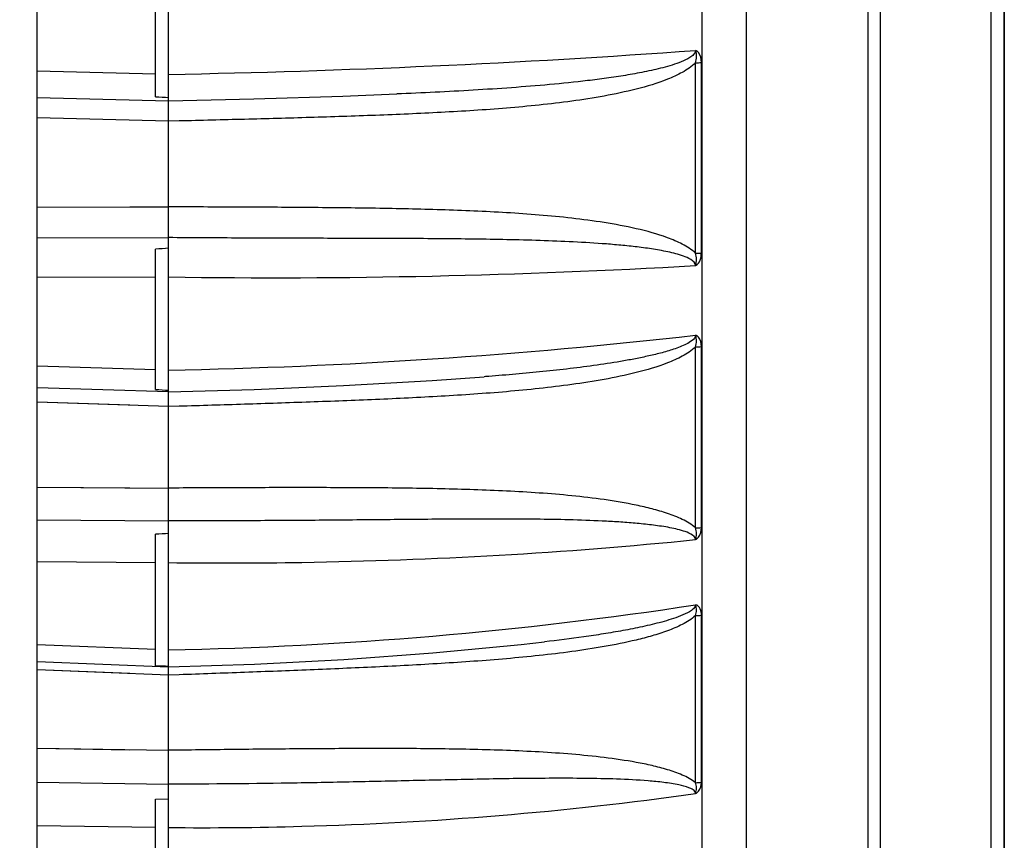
# Model space of a CAD drawing. Header units: millimetres. Extents: x 0 to 420, y 0 to 297.
# Tile 113 of 140: x 342 to 353, y 151 to 161. Entities that reach past the tile are written whole.
import ezdxf

# ---------------------------------------------------------------- set-up
doc = ezdxf.new("R2010")
doc.units = ezdxf.units.MM
doc.header["$LTSCALE"] = 23.1
doc.layers.get('0').update_dxf_attribs({"linetype": 'CONTINUOUS'})
doc.layers.add('DIM_PILOTEES', color=7, linetype='CONTINUOUS')
doc.styles.get("Standard").update_dxf_attribs({"font": 'txt', "width": 0.7})
doc.dimstyles.new('DIMSTYLE_2', dxfattribs={"dimtxt": 2.5, "dimasz": 3.5, "dimexe": 2, "dimexo": 0, "dimtad": 1, "dimlfac": 3.333333, "dimdsep": 46, "dimtxsty": 'Standard', "dimblk": '_FILLED', "dimblk1": '_FILLED', "dimblk2": '_FILLED', "dimcen": 0.09, "dimazin": 2, "dimtp": 0.5, "dimtm": 0.5, "dimtfac": 1, "dimtofl": 0, "dimtmove": 0, "dimatfit": 3, "dimldrblk": '_FILLED', "dimfxl": 0, "dimtolj": 1, "dimarcsym": 0})

# ---------------------------------------------------------------- blocks, each defined once
blk = doc.blocks.new('_FILLED')
at = {"color": 0, "linetype": 'ByBlock'}
blk.add_solid([(0, 0), (-1, 0.1429), (-1, -0.1429)], dxfattribs=at)
blk = doc.blocks.new('*D14')
at = {"layer": 'DIM_PILOTEES', "color": 2, "linetype": 'Continuous'}
for p, q in [((279.556, 179.25), (279.556, 110.007)), ((353.484, 165.324), (353.484, 110.007)), ((279.556, 112.007), (316.52, 112.007)), ((353.484, 112.007), (316.52, 112.007))]:
    blk.add_line(p, q, dxfattribs=at)
at = {"layer": 'DIM_PILOTEES', "color": 2, "linetype": 'Continuous', "xscale": 3.5, "yscale": 3.5, "zscale": 3.5, "rotation": 180}
blk.add_blockref('_FILLED', (279.556, 112.007), dxfattribs=at)
at = {"layer": 'DIM_PILOTEES', "color": 2, "linetype": 'Continuous', "xscale": 3.5, "yscale": 3.5, "zscale": 3.5}
blk.add_blockref('_FILLED', (353.484, 112.007), dxfattribs=at)
at = {"layer": 'DIM_PILOTEES', "color": 2, "linetype": 'Continuous', "insert": (318.597, 115.132), "char_height": 2.5, "width": 16.60714, "attachment_point": 2, "line_spacing_factor": 0.9}
blk.add_mtext('{\\ftxt;\\W0.0001;\\H0.0001;\\~}{\\ftxt;\\W4.4285714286;\\H2.5; }{\\ftxt;\\W0.0001;\\H0.0001;\\~}', dxfattribs=at)

msp = doc.modelspace()

# ---------------------------------------------------------------- linework, layer by layer
at = {"color": 7, "linetype": 'Continuous'}
for p, q in [((342.3164, 133.987), (342.3164, 191.8304)), ((343.8345, 142.3762), (343.8345, 186.517)), ((349.9915, 185.6282), (349.9915, 142.3458)), ((350.5041, 185.4757), (350.5041, 142.4982)), ((353.4843, 150.5305), (353.4843, 163.2908)), ((353.3343, 150.3592), (353.3343, 162.6326)), ((351.9081, 162.1588), (351.9081, 150.1655)), ((352.0503, 162.1622), (352.0503, 150.1913)), ((343.6845, 159.6462), (343.6845, 161.3309)), ((349.918, 157.8385), (349.918, 160.0393)), ((349.9865, 157.8417), (349.9865, 160.0414)), ((342.3164, 159.9447), (343.6845, 159.9096)), ((342.3164, 159.9447), (343.6845, 159.9096)), ((342.3164, 159.6375), (343.8345, 159.599)), ((343.8345, 159.3649), (342.3164, 159.403)), ((343.8345, 159.3649), (342.3164, 159.403)), ((343.9551, 159.3668), (343.8345, 159.3641)), ((342.3164, 158.3728), (343.8345, 158.3736)), ((342.3164, 158.3728), (343.3851, 158.3734)), ((343.3851, 158.3734), (343.8345, 158.3736)), ((343.9551, 158.3736), (343.8345, 158.3737)), ((342.3164, 158.018), (343.8345, 158.019)), ((343.6845, 156.2651), (343.6845, 157.8873)), ((342.3164, 157.5637), (343.6845, 157.5647)), ((349.918, 154.6662), (349.918, 156.7573)), ((349.9865, 154.671), (349.9865, 156.761)), ((342.3164, 156.54), (343.6845, 156.495)), ((342.3164, 156.54), (343.6845, 156.495)), ((347.4918, 156.4133), (347.4783, 156.4122)), ((342.3164, 156.2897), (343.8345, 156.2401)), ((343.8345, 156.0685), (342.3164, 156.1176)), ((343.385, 156.083), (342.3164, 156.1176)), ((343.955, 156.071), (343.8345, 156.0675)), ((343.955, 156.0709), (343.8345, 156.0675)), ((342.3164, 155.1388), (343.385, 155.1302)), ((342.3164, 155.1387), (343.8345, 155.1266)), ((343.955, 155.1273), (343.8345, 155.1265)), ((343.955, 155.1272), (343.8345, 155.1265)), ((342.3164, 154.7607), (343.8345, 154.7487)), ((343.6845, 153.0742), (343.6845, 154.5939)), ((342.3164, 154.2778), (343.6845, 154.2671)), ((349.918, 151.7235), (349.918, 153.6533)), ((349.9865, 151.7298), (349.9865, 153.6586)), ((342.3164, 153.3188), (343.6845, 153.2649)), ((342.3164, 153.3188), (343.6845, 153.2649)), ((342.3164, 153.1222), (343.8345, 153.0628)), ((343.7969, 153.0685), (343.6845, 153.0742)), ((343.8345, 153.0667), (343.7969, 153.0685)), ((343.8345, 153.0667), (343.7969, 153.0685)), ((343.385, 152.9845), (342.3164, 153.026)), ((343.8345, 152.967), (342.3164, 153.0259)), ((343.955, 152.97), (343.8345, 152.9659)), ((343.955, 152.97), (343.8345, 152.9659)), ((342.3164, 152.1226), (343.8345, 152.0978)), ((342.3164, 152.1226), (343.385, 152.1051)), ((343.955, 152.0991), (343.8345, 152.0975)), ((342.3164, 151.7305), (343.8345, 151.7058)), ((342.3164, 151.7305), (343.8345, 151.7058)), ((343.6845, 151.5319), (343.8345, 151.539)), ((343.6845, 150.1519), (343.6845, 151.5319)), ((342.3164, 151.2309), (343.6845, 151.2088))]:
    msp.add_line(p, q, dxfattribs=at)
for points in [[(343.8345, 159.5982), (344.8196, 159.6211), (345.8467, 159.6539), (346.4687, 159.6783)], [(343.8345, 156.2391), (344.8222, 156.266), (345.8519, 156.3098), (346.8773, 156.3696), (347.4783, 156.4122)], [(343.8345, 153.0616), (344.8247, 153.0918), (345.8567, 153.1456), (346.8845, 153.2219), (347.906, 153.3207), (348.1739, 153.3505)]]:
    msp.add_lwpolyline(points, dxfattribs=at)
for centre, radius, start, end in [((341.7506, 272.9), 113.014, 271.056526, 274.145181), ((349.9056, 161.6132), 1.5739, 270.45181, 272.94381), ((347.5236, 227.0237), 67.4868, 266.738882, 266.86643), ((347.5405, 88.8858), 69.1092, 93.073987, 93.198533), ((349.9056, 158.8514), 1.013, 270.70581, 274.5806), ((345.0503, 242.0518), 84.4959, 269.175524, 273.303731), ((342.622, 220.9013), 64.4233, 271.078379, 276.504282), ((349.9055, 157.62), 0.8628, 270.83171, 275.38294), ((347.5165, 226.5578), 70.397, 266.879614, 267.001872), ((349.9054, 155.3379), 0.6718, 271.07707, 276.92946), ((347.5458, 81.3509), 73.3448, 92.900426, 93.01776), ((342.9645, 199.2905), 46.0407, 271.08271, 278.68877), ((349.9054, 154.2604), 0.6072, 271.1975, 277.6763), ((349.9052, 152.2374), 0.5141, 271.42926, 279.09312)]:
    msp.add_arc(centre, radius, start, end, dxfattribs=at)
for points, knots in [([(349.9197, 160.1817), (349.9194, 160.1636), (349.8975, 160.1295), (349.8382, 160.0871), (349.7538, 160.0477), (349.6493, 160.0116), (349.5074, 159.9715), (349.3276, 159.9315), (349.1102, 159.8925), (348.8918, 159.8599), (348.5998, 159.8227), (348.2336, 159.7852), (347.7933, 159.7498), (347.3522, 159.7213), (346.9106, 159.6977), (346.6161, 159.6844), (346.4687, 159.6783)], [0, 0, 0, 0, 0.0153233, 0.0309928, 0.0623091, 0.0936077, 0.1248833, 0.1873843, 0.249858, 0.3123198, 0.3747793, 0.4997113, 0.6246885, 0.7497253, 0.8748285, 1, 1, 1, 1]), ([(349.9181, 160.0394), (349.9258, 160.0623), (349.9356, 160.1105), (349.9269, 160.1589), (349.9197, 160.1817)], [0, 0, 0, 0, 0.5035397, 1, 1, 1, 1]), ([(349.9865, 160.0414), (349.9865, 160.0819), (349.9758, 160.1404), (349.9325, 160.1777), (349.9197, 160.1817)], [0, 0, 0, 0, 0.7525644, 1, 1, 1, 1]), ([(349.918, 160.0393), (349.8744, 159.9942), (349.7679, 159.9232), (349.5383, 159.8195), (349.2348, 159.7291), (348.8642, 159.6513), (348.4898, 159.5933), (348.1137, 159.5487), (347.611, 159.5024), (346.9813, 159.4625), (346.2249, 159.4301), (345.4684, 159.4057), (344.7117, 159.385), (344.2073, 159.3725), (343.9551, 159.3668)], [0, 0, 0, 0, 0.031092, 0.0623239, 0.1248259, 0.1873646, 0.2499042, 0.3124379, 0.3749643, 0.4999943, 0.6250073, 0.7500097, 0.8750066, 1, 1, 1, 1]), ([(349.918, 157.8385), (349.8742, 157.8818), (349.7673, 157.9489), (349.5378, 158.0456), (349.2343, 158.1278), (348.864, 158.1964), (348.4896, 158.2456), (348.1136, 158.2816), (347.6108, 158.3167), (346.9811, 158.3428), (346.2248, 158.3589), (345.4683, 158.367), (344.7117, 158.3715), (344.2073, 158.3733), (343.9551, 158.3736)], [0, 0, 0, 0, 0.0306132, 0.0615626, 0.1237553, 0.186152, 0.2486403, 0.3111802, 0.3737522, 0.4989501, 0.6241916, 0.7494533, 0.8747241, 1, 1, 1, 1]), ([(349.9197, 157.6964), (349.9192, 157.726), (349.862, 157.7729), (349.7805, 157.8059), (349.6893, 157.8341), (349.5667, 157.8628), (349.4105, 157.8903), (349.2217, 157.915), (349.0318, 157.9343), (348.7777, 157.9549), (348.4589, 157.9732), (348.0756, 157.9877), (347.6917, 157.9971), (347.3072, 158.003), (346.7938, 158.0077), (346.1513, 158.01), (345.3797, 158.0115), (344.6073, 158.0142), (344.0921, 158.0173), (343.8345, 158.0191)], [0, 0, 0, 0, 0.0144593, 0.0296805, 0.0450287, 0.0604383, 0.0913604, 0.1223745, 0.15345, 0.1845718, 0.2469202, 0.3093788, 0.3719237, 0.4345393, 0.4972146, 0.6227123, 0.7483661, 0.8741386, 1, 1, 1, 1]), ([(349.9197, 157.6964), (349.9261, 157.7197), (349.9359, 157.7677), (349.9259, 157.8159), (349.9181, 157.8385)], [0, 0, 0, 0, 0.5037748, 1, 1, 1, 1]), ([(349.9197, 157.6964), (349.9451, 157.7075), (349.9786, 157.7599), (349.9865, 157.8142), (349.9865, 157.8417)], [0, 0, 0, 0, 0.5017804, 1, 1, 1, 1]), ([(349.92, 156.8926), (349.9195, 156.8676), (349.8782, 156.8244), (349.7904, 156.7751), (349.6659, 156.7276), (349.515, 156.6842), (349.3617, 156.6477), (349.2076, 156.6162), (349.0013, 156.5791), (348.7423, 156.5398), (348.4305, 156.5005), (348.118, 156.467), (347.8051, 156.4381), (347.5963, 156.4212), (347.4918, 156.4133)], [0, 0, 0, 0, 0.0299105, 0.0611995, 0.1239018, 0.1865969, 0.2492504, 0.3118697, 0.3744636, 0.4995977, 0.6246978, 0.749788, 0.8748849, 1, 1, 1, 1]), ([(349.9181, 156.7573), (349.9257, 156.7792), (349.933, 156.8137), (349.9297, 156.8542), (349.9241, 156.8761), (349.9225, 156.8876), (349.9197, 156.8926)], [0, 0, 0, 0, 0.5054659, 0.7527957, 0.8761302, 1, 1, 1, 1]), ([(349.9865, 156.761), (349.9865, 156.7995), (349.9755, 156.8556), (349.9323, 156.8897), (349.9197, 156.8926)], [0, 0, 0, 0, 0.7495912, 1, 1, 1, 1]), ([(349.918, 156.7573), (349.8742, 156.7134), (349.7673, 156.6447), (349.538, 156.5438), (349.2345, 156.4552), (348.8641, 156.3782), (348.4898, 156.3201), (348.1137, 156.2748), (347.611, 156.2269), (346.9813, 156.1842), (346.2249, 156.1478), (345.4684, 156.1191), (344.7117, 156.0938), (344.2073, 156.0782), (343.955, 156.0709)], [0, 0, 0, 0, 0.0307644, 0.0618614, 0.1242787, 0.1868182, 0.249389, 0.3119655, 0.3745387, 0.4996627, 0.6247642, 0.7498501, 0.8749277, 1, 1, 1, 1]), ([(349.918, 154.6662), (349.8737, 154.7071), (349.7665, 154.7694), (349.5952, 154.8363), (349.4163, 154.8884), (349.1728, 154.9444), (348.8636, 154.9959), (348.4895, 155.0397), (348.1135, 155.0709), (347.6107, 155.1003), (346.981, 155.1204), (346.2248, 155.13), (345.4683, 155.1321), (344.7117, 155.1309), (344.2073, 155.1288), (343.955, 155.1273)], [0, 0, 0, 0, 0.0300016, 0.0606526, 0.091563, 0.1226117, 0.1849288, 0.2474193, 0.3100053, 0.3726495, 0.4980351, 0.6234928, 0.7489829, 0.8744874, 1, 1, 1, 1]), ([(349.9197, 154.5312), (349.9192, 154.5594), (349.8605, 154.6025), (349.7803, 154.631), (349.6891, 154.6555), (349.5666, 154.6798), (349.4103, 154.7021), (349.2216, 154.7213), (349.0318, 154.7355), (348.7776, 154.7497), (348.4588, 154.7607), (348.0756, 154.7672), (347.6916, 154.7694), (347.3071, 154.7687), (346.7938, 154.7655), (346.1513, 154.7591), (345.3797, 154.7522), (344.6073, 154.7482), (344.0921, 154.7481), (343.8345, 154.7485)], [0, 0, 0, 0, 0.0138018, 0.0287709, 0.0439775, 0.0592952, 0.0901101, 0.1210725, 0.1521283, 0.1832513, 0.2456417, 0.3081744, 0.3708117, 0.4335306, 0.4963155, 0.6220398, 0.7479208, 0.8739173, 1, 1, 1, 1]), ([(349.9197, 154.5312), (349.9261, 154.5535), (349.9359, 154.5991), (349.9259, 154.645), (349.9181, 154.6662)], [0, 0, 0, 0, 0.5063213, 1, 1, 1, 1]), ([(349.9197, 154.5312), (349.9325, 154.5371), (349.9729, 154.5751), (349.9865, 154.6317), (349.9865, 154.671)], [0, 0, 0, 0, 0.2630041, 1, 1, 1, 1]), ([(343.8345, 154.2655), (344.3477, 154.2595), (346.3787, 154.2635), (348.4097, 154.3783), (349.9197, 154.5312)], [0, 0, 0, 0, 0.2526964, 1, 1, 1, 1]), ([(349.92, 153.7783), (349.9197, 153.7608), (349.8948, 153.7283), (349.8342, 153.6876), (349.7465, 153.648), (349.6386, 153.6106), (349.4916, 153.5679), (349.3057, 153.5238), (349.0807, 153.4795), (348.8548, 153.4412), (348.5528, 153.3962), (348.3256, 153.3678), (348.1739, 153.3505)], [0, 0, 0, 0, 0.0287353, 0.0595495, 0.12203, 0.1847739, 0.2475567, 0.3730888, 0.4985618, 0.6239772, 0.749348, 1, 1, 1, 1]), ([(349.9181, 153.6533), (349.9256, 153.6736), (349.933, 153.7055), (349.9297, 153.7431), (349.9241, 153.7631), (349.9225, 153.7738), (349.9197, 153.7782)], [0, 0, 0, 0, 0.5084711, 0.7540516, 0.8765141, 1, 1, 1, 1]), ([(349.9865, 153.6586), (349.9865, 153.6829), (349.9802, 153.7305), (349.9432, 153.7743), (349.9197, 153.7782)], [0, 0, 0, 0, 0.5056698, 1, 1, 1, 1]), ([(349.918, 153.6533), (349.8737, 153.6116), (349.7665, 153.547), (349.5953, 153.4754), (349.4163, 153.418), (349.173, 153.3544), (348.8639, 153.2925), (348.4897, 153.2356), (348.1137, 153.1908), (347.611, 153.1425), (346.9813, 153.0981), (346.2249, 153.0586), (345.4683, 153.0262), (344.7117, 152.997), (344.2072, 152.9787), (343.955, 152.97)], [0, 0, 0, 0, 0.0302174, 0.0610751, 0.0921569, 0.123344, 0.185858, 0.2484616, 0.3110974, 0.3737425, 0.4990245, 0.6242873, 0.7495334, 0.8747699, 1, 1, 1, 1]), ([(349.918, 151.7235), (349.8731, 151.761), (349.7653, 151.8169), (349.5948, 151.8765), (349.416, 151.9227), (349.1725, 151.972), (348.8633, 152.0168), (348.4894, 152.054), (348.1134, 152.0797), (347.6106, 152.1028), (346.9809, 152.1163), (346.2247, 152.1193), (345.4682, 152.1153), (344.7116, 152.1083), (344.2072, 152.1025), (343.955, 152.0991)], [0, 0, 0, 0, 0.0292261, 0.0595129, 0.0902263, 0.121165, 0.1834015, 0.2459084, 0.3085613, 0.3713014, 0.4969246, 0.6226483, 0.748416, 0.8742026, 1, 1, 1, 1]), ([(349.7278, 151.6979), (349.6695, 151.7104), (349.5508, 151.7282), (349.3106, 151.7516), (349.007, 151.7667), (348.6411, 151.7742), (348.1508, 151.7754), (347.5364, 151.7667), (346.7979, 151.7504), (346.0582, 151.7335), (345.0703, 151.7144), (344.3289, 151.7072), (343.8345, 151.7054)], [0, 0, 0, 0, 0.0303269, 0.0609846, 0.1227538, 0.1848567, 0.2471568, 0.3721241, 0.4974037, 0.622882, 0.7484972, 1, 1, 1, 1]), ([(349.9197, 151.599), (349.9194, 151.6158), (349.89, 151.6458), (349.8231, 151.6745), (349.7661, 151.6897), (349.7278, 151.6979)], [0, 0, 0, 0, 0.2252866, 0.476552, 1, 1, 1, 1]), ([(349.9197, 151.599), (349.9259, 151.6196), (349.936, 151.6617), (349.9258, 151.7042), (349.9181, 151.7235)], [0, 0, 0, 0, 0.5091207, 1, 1, 1, 1]), ([(349.9197, 151.599), (349.9324, 151.6046), (349.9713, 151.6398), (349.9865, 151.6931), (349.9865, 151.7298)], [0, 0, 0, 0, 0.2739751, 1, 1, 1, 1]), ([(343.8345, 151.2057), (344.3477, 151.201), (346.3814, 151.2197), (348.4142, 151.3864), (349.9197, 151.599)], [0, 0, 0, 0, 0.2523646, 1, 1, 1, 1])]:
    msp.add_open_spline(points, degree=3, knots=knots, dxfattribs=at)

# ---------------------------------------------------------------- dimensions: what is measured, and where the dimension line sits
at = {"layer": 'DIM_PILOTEES', "color": 2, "linetype": 'Continuous'}
dim = msp.add_linear_dim(base=(353.4843, 112.0071), p1=(279.5564, 179.2504), p2=(353.4843, 165.3236), text='{\\ftxt;\\W0.0001;\\H0.0001;\\~}{\\ftxt;\\W4.4285714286;\\H2.5; }{\\ftxt;\\W0.0001;\\H0.0001;\\~}', dimstyle='DIMSTYLE_2', dxfattribs=at)
dim.commit()
dim.dimension.update_dxf_attribs({"geometry": '*D14', "text_midpoint": (318.2395, 112.0071), "dimtype": 160})

doc.saveas('drawing.dxf')
